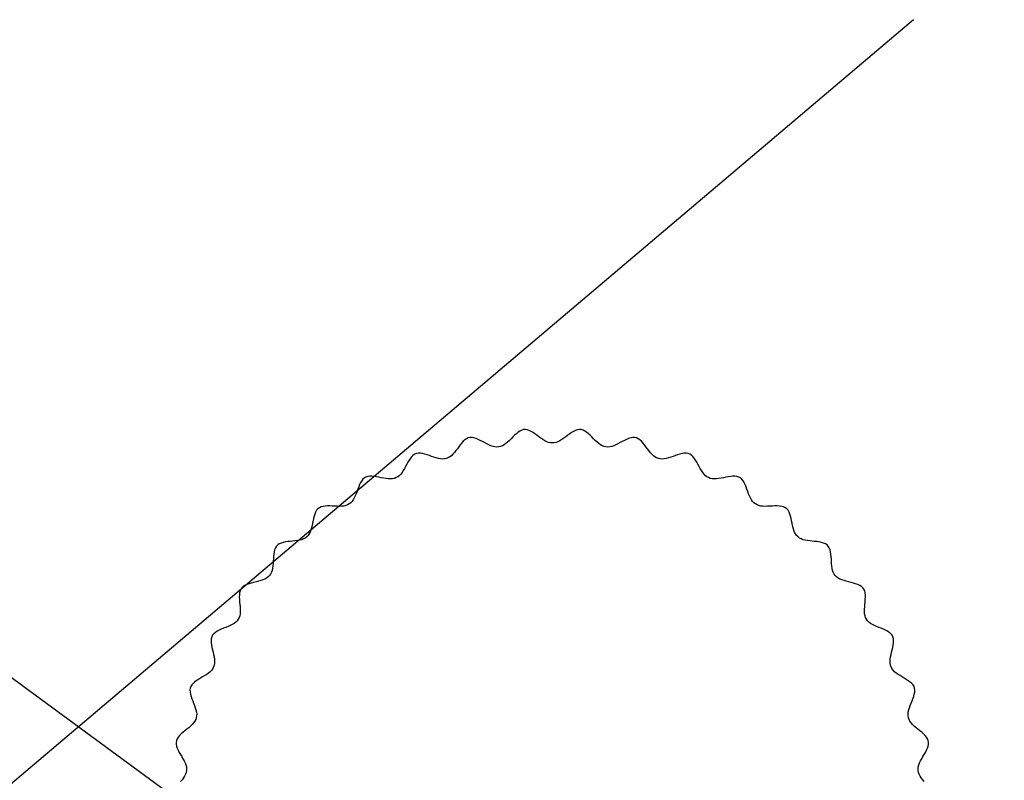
# Model space of a CAD drawing. Extents: x 64 to 1966, y -49 to 641.
# Tile 4 of 8: x 394 to 686, y 229 to 455. Entities that reach past the tile are written whole.
import ezdxf

# ---------------------------------------------------------------- set-up
doc = ezdxf.new("R2010")
doc.units = 0
doc.layers.get('0').update_dxf_attribs({"linetype": 'CONTINUOUS'})

msp = doc.modelspace()

# ---------------------------------------------------------------- linework, layer by layer
at = {"color": 7}
for p, q in [((659.108933, 454.745672), (64.04205, -49.417008)), ((176.429199, 417.777534), (686.046113, 43.583874)), ((542.446067, 332.743295), (541.91932, 332.39012)), ((542.979277, 333.010364), (542.446067, 332.743295)), ((543.520238, 333.172867), (542.979277, 333.010364)), ((544.070178, 333.213119), (543.520238, 333.172867)), ((544.629033, 333.131115), (544.070178, 333.213119)), ((545.195446, 332.944531), (544.629033, 333.131115)), ((545.768001, 332.671814), (545.195446, 332.944531)), ((558.945872, 332.944521), (558.373315, 332.671804)), ((559.512286, 333.131107), (558.945872, 332.944521)), ((560.071142, 333.213114), (559.512286, 333.131107)), ((560.621083, 333.172866), (560.071142, 333.213114)), ((561.162043, 333.010365), (560.621083, 333.172866)), ((561.695252, 332.743299), (561.162043, 333.010365)), ((562.221998, 332.390124), (561.695252, 332.743299)), ((526.151392, 330.141824), (525.681681, 329.715717)), ((526.640036, 330.483682), (526.151392, 330.141824)), ((527.15157, 330.723218), (526.640036, 330.483682)), ((527.689789, 330.843113), (527.15157, 330.723218)), ((528.254629, 330.843353), (527.689789, 330.843113)), ((528.842172, 330.741227), (528.254629, 330.843353)), ((529.448334, 330.554782), (528.842172, 330.741227)), ((530.069028, 330.30206), (529.448334, 330.554782)), ((530.70017, 330.001106), (530.069028, 330.30206)), ((531.337673, 329.669964), (530.70017, 330.001106)), ((539.337517, 329.978579), (538.822541, 329.496331)), ((539.851241, 330.485456), (539.337517, 329.978579)), ((540.364996, 330.998504), (539.851241, 330.485456)), ((540.88007, 331.499269), (540.364996, 330.998504)), ((541.397749, 331.969292), (540.88007, 331.499269)), ((541.91932, 332.39012), (541.397749, 331.969292)), ((546.345284, 332.331412), (545.768001, 332.671814)), ((546.92588, 331.94177), (546.345284, 332.331412)), ((547.508375, 331.521336), (546.92588, 331.94177)), ((548.091354, 331.088556), (547.508375, 331.521336)), ((548.673401, 330.661877), (548.091354, 331.088556)), ((549.253104, 330.259747), (548.673401, 330.661877)), ((549.829047, 329.90061), (549.253104, 330.259747)), ((550.399814, 329.602916), (549.829047, 329.90061)), ((554.312254, 329.900612), (553.741484, 329.602919)), ((554.888199, 330.259747), (554.312254, 329.900612)), ((555.467904, 330.661876), (554.888199, 330.259747)), ((556.049954, 331.088552), (555.467904, 330.661876)), ((556.632935, 331.52133), (556.049954, 331.088552)), ((557.215432, 331.941762), (556.632935, 331.52133)), ((557.796031, 332.331402), (557.215432, 331.941762)), ((558.373315, 332.671804), (557.796031, 332.331402)), ((562.743566, 331.969296), (562.221998, 332.390124)), ((563.261243, 331.499271), (562.743566, 331.969296)), ((563.776315, 330.998505), (563.261243, 331.499271)), ((564.290067, 330.485455), (563.776315, 330.998505)), ((564.803788, 329.978576), (564.290067, 330.485455)), ((565.318762, 329.496326), (564.803788, 329.978576)), ((573.441142, 330.001092), (572.803637, 329.669953)), ((574.072285, 330.302045), (573.441142, 330.001092)), ((574.692981, 330.554765), (574.072285, 330.302045)), ((575.299144, 330.741211), (574.692981, 330.554765)), ((575.886688, 330.843338), (575.299144, 330.741211)), ((576.45153, 330.843101), (575.886688, 330.843338)), ((576.98975, 330.72321), (576.45153, 330.843101)), ((577.501284, 330.483677), (576.98975, 330.72321)), ((577.989927, 330.141821), (577.501284, 330.483677)), ((578.459636, 329.715714), (577.989927, 330.141821)), ((523.478516, 326.953962), (523.039243, 326.401871)), ((523.912963, 327.530236), (523.478516, 326.953962)), ((524.346543, 328.11262), (523.912963, 327.530236)), ((524.783216, 328.683043), (524.346543, 328.11262)), ((525.226942, 329.223433), (524.783216, 328.683043)), ((525.681681, 329.715717), (525.226942, 329.223433)), ((531.977452, 329.326679), (531.337673, 329.669964)), ((532.615422, 328.989293), (531.977452, 329.326679)), ((533.247497, 328.675853), (532.615422, 328.989293)), ((533.869593, 328.404402), (533.247497, 328.675853)), ((534.477623, 328.192985), (533.869593, 328.404402)), ((535.067502, 328.059644), (534.477623, 328.192985)), ((535.635145, 328.022425), (535.067502, 328.059644)), ((536.180635, 328.096616), (535.635145, 328.022425)), ((536.724371, 328.182728), (536.180635, 328.096616)), ((537.257225, 328.381907), (536.724371, 328.182728)), ((537.783681, 328.679539), (537.257225, 328.381907)), ((538.305024, 329.057165), (537.783681, 328.679539)), ((538.822541, 329.496331), (538.305024, 329.057165)), ((550.963993, 329.385109), (550.399814, 329.602916)), ((551.520167, 329.265637), (550.963993, 329.385109)), ((552.070647, 329.259613), (551.520167, 329.265637)), ((552.621127, 329.265639), (552.070647, 329.259613)), ((553.177303, 329.385112), (552.621127, 329.265639)), ((553.741484, 329.602919), (553.177303, 329.385112)), ((565.836276, 329.057159), (565.318762, 329.496326)), ((566.357617, 328.679532), (565.836276, 329.057159)), ((566.88407, 328.381901), (566.357617, 328.679532)), ((567.416922, 328.182723), (566.88407, 328.381901)), ((567.960659, 328.096613), (567.416922, 328.182723)), ((568.506149, 328.022424), (567.960659, 328.096613)), ((569.073794, 328.059644), (568.506149, 328.022424)), ((569.663676, 328.192984), (569.073794, 328.059644)), ((570.271708, 328.404401), (569.663676, 328.192984)), ((570.893806, 328.67585), (570.271708, 328.404401)), ((571.525883, 328.989287), (570.893806, 328.67585)), ((572.163856, 329.32667), (571.525883, 328.989287)), ((572.803637, 329.669953), (572.163856, 329.32667)), ((578.914373, 329.22343), (578.459636, 329.715714)), ((579.358097, 328.683039), (578.914373, 329.22343)), ((579.794768, 328.112615), (579.358097, 328.683039)), ((580.228345, 327.530229), (579.794768, 328.112615)), ((580.662789, 326.953954), (580.228345, 327.530229)), ((581.102059, 326.401862), (580.662789, 326.953954)), ((509.628262, 324.152346), (509.267946, 323.553108)), ((510.006478, 324.705595), (509.628262, 324.152346)), ((510.409142, 325.195551), (510.006478, 324.705595)), ((510.842803, 325.604913), (510.409142, 325.195551)), ((511.314009, 325.916377), (510.842803, 325.604913)), ((511.829036, 326.11336), (511.314009, 325.916377)), ((512.387821, 326.195838), (511.829036, 326.11336)), ((512.983973, 326.180348), (512.387821, 326.195838)), ((513.610822, 326.084147), (512.983973, 326.180348)), ((514.261698, 325.924492), (513.610822, 326.084147)), ((514.929932, 325.71864), (514.261698, 325.924492)), ((515.608856, 325.483848), (514.929932, 325.71864)), ((516.291801, 325.237373), (515.608856, 325.483848)), ((516.972096, 324.996473), (516.291801, 325.237373)), ((517.643073, 324.778404), (516.972096, 324.996473)), ((518.298063, 324.600424), (517.643073, 324.778404)), ((518.930396, 324.479789), (518.298063, 324.600424)), ((519.533404, 324.433757), (518.930396, 324.479789)), ((520.100416, 324.479584), (519.533404, 324.433757)), ((520.629291, 324.632408), (520.100416, 324.479584)), ((521.154695, 324.796771), (520.629291, 324.632408)), ((521.65287, 325.071412), (521.154695, 324.796771)), ((522.130379, 325.442524), (521.65287, 325.071412)), ((522.591184, 325.892034), (522.130379, 325.442524)), ((523.039243, 326.401871), (522.591184, 325.892034)), ((581.550115, 325.892024), (581.102059, 326.401862)), ((582.010917, 325.442513), (581.550115, 325.892024)), ((582.488425, 325.071402), (582.010917, 325.442513)), ((582.986598, 324.796763), (582.488425, 325.071402)), ((583.512001, 324.632402), (582.986598, 324.796763)), ((584.040878, 324.479579), (583.512001, 324.632402)), ((584.607892, 324.433753), (584.040878, 324.479579)), ((585.210902, 324.479785), (584.607892, 324.433753)), ((585.843238, 324.600418), (585.210902, 324.479785)), ((586.498229, 324.778397), (585.843238, 324.600418)), ((587.169208, 324.996463), (586.498229, 324.778397)), ((587.849505, 325.23736), (587.169208, 324.996463)), ((588.53245, 325.483832), (587.849505, 325.23736)), ((589.211376, 325.718621), (588.53245, 325.483832)), ((589.879613, 325.924471), (589.211376, 325.718621)), ((590.53049, 326.084125), (589.879613, 325.924471)), ((591.15734, 326.180325), (590.53049, 326.084125)), ((591.753493, 326.195816), (591.15734, 326.180325)), ((592.312281, 326.113341), (591.753493, 326.195816)), ((592.827309, 325.916362), (592.312281, 326.113341)), ((593.298516, 325.604901), (592.827309, 325.916362)), ((593.732177, 325.195541), (593.298516, 325.604901)), ((594.134839, 324.705586), (593.732177, 325.195541)), ((594.513052, 324.152337), (594.134839, 324.705586)), ((594.873367, 323.553098), (594.513052, 324.152337)), ((508.228906, 321.652487), (507.874699, 321.042321)), ((508.574816, 322.285876), (508.228906, 321.652487)), ((508.91898, 322.925183), (508.574816, 322.285876)), ((509.267946, 323.553108), (508.91898, 322.925183)), ((595.222329, 322.925174), (594.873367, 323.553098)), ((595.56649, 322.285865), (595.222329, 322.925174)), ((595.912398, 321.652475), (595.56649, 322.285865)), ((596.266601, 321.042308), (595.912398, 321.652475)), ((495.924269, 318.47804), (495.554833, 318.009899)), ((496.345105, 318.854793), (495.924269, 318.47804)), ((496.825962, 319.124665), (496.345105, 318.854793)), ((497.366784, 319.287624), (496.825962, 319.124665)), ((497.958838, 319.3591), (497.366784, 319.287624)), ((498.593014, 319.355194), (497.958838, 319.3591)), ((499.260199, 319.292009), (498.593014, 319.355194)), ((499.951286, 319.185646), (499.260199, 319.292009)), ((500.657161, 319.052208), (499.951286, 319.185646)), ((501.368714, 318.907798), (500.657161, 319.052208)), ((502.076834, 318.768517), (501.368714, 318.907798)), ((502.772412, 318.650467), (502.076834, 318.768517)), ((503.446337, 318.56975), (502.772412, 318.650467)), ((504.089495, 318.542469), (503.446337, 318.56975)), ((504.69278, 318.584726), (504.089495, 318.542469)), ((505.247078, 318.712622), (504.69278, 318.584726)), ((505.748065, 318.940823), (505.247078, 318.712622)), ((506.243938, 319.179934), (505.748065, 318.940823)), ((506.696816, 319.524183), (506.243938, 319.179934)), ((507.115203, 319.960866), (506.696816, 319.524183)), ((507.505648, 320.47268), (507.115203, 319.960866)), ((507.874699, 321.042321), (507.505648, 320.47268)), ((596.635649, 320.472666), (596.266601, 321.042308)), ((597.026092, 319.960853), (596.635649, 320.472666)), ((597.444477, 319.52417), (597.026092, 319.960853)), ((597.897353, 319.179923), (597.444477, 319.52417)), ((598.393227, 318.940814), (597.897353, 319.179923)), ((598.894216, 318.712615), (598.393227, 318.940814)), ((599.448516, 318.584719), (598.894216, 318.712615)), ((600.051802, 318.542461), (599.448516, 318.584719)), ((600.694963, 318.569741), (600.051802, 318.542461)), ((601.368888, 318.650454), (600.694963, 318.569741)), ((602.064467, 318.768502), (601.368888, 318.650454)), ((602.772589, 318.90778), (602.064467, 318.768502)), ((603.484144, 319.052187), (602.772589, 318.90778)), ((604.19002, 319.185622), (603.484144, 319.052187)), ((604.881107, 319.291982), (604.19002, 319.185622)), ((605.548294, 319.355166), (604.881107, 319.291982)), ((606.182471, 319.359071), (605.548294, 319.355166)), ((606.774527, 319.287597), (606.182471, 319.359071)), ((607.315351, 319.12464), (606.774527, 319.287597)), ((607.79621, 318.854772), (607.315351, 319.12464)), ((608.217047, 318.478022), (607.79621, 318.854772)), ((608.586483, 318.009883), (608.217047, 318.478022)), ((494.41112, 315.546757), (494.163708, 314.864151)), ((494.664941, 316.2188), (494.41112, 315.546757)), ((494.934167, 316.864114), (494.664941, 316.2188)), ((495.227799, 317.466536), (494.934167, 316.864114)), ((495.554833, 318.009899), (495.227799, 317.466536)), ((608.913516, 317.46652), (608.586483, 318.009883)), ((609.207146, 316.864099), (608.913516, 317.46652)), ((609.47637, 316.218785), (609.207146, 316.864099)), ((609.730187, 315.546741), (609.47637, 316.218785)), ((609.977597, 314.864135), (609.730187, 315.546741)), ((493.058173, 312.351397), (492.707826, 311.85845)), ((493.369936, 312.914605), (493.058173, 312.351397)), ((493.652114, 313.53191), (493.369936, 312.914605)), ((493.913705, 314.187147), (493.652114, 313.53191)), ((494.163708, 314.864151), (493.913705, 314.187147)), ((610.227596, 314.187131), (609.977597, 314.864135)), ((610.489184, 313.531893), (610.227596, 314.187131)), ((610.771358, 312.914588), (610.489184, 313.531893)), ((611.083119, 312.35138), (610.771358, 312.914588)), ((611.433464, 311.858435), (611.083119, 312.35138)), ((482.563894, 309.688972), (482.202398, 309.25496)), ((483.000332, 310.025981), (482.563894, 309.688972)), ((483.511664, 310.265948), (483.000332, 310.025981)), ((484.087002, 310.422866), (483.511664, 310.265948)), ((484.714988, 310.511338), (484.087002, 310.422866)), ((485.384264, 310.545969), (484.714988, 310.511338)), ((486.083472, 310.541363), (485.384264, 310.545969)), ((486.801254, 310.512124), (486.083472, 310.541363)), ((487.52625, 310.472855), (486.801254, 310.512124)), ((488.247104, 310.438161), (487.52625, 310.472855)), ((488.952457, 310.422647), (488.247104, 310.438161)), ((489.630953, 310.440914), (488.952457, 310.422647)), ((490.27123, 310.507568), (489.630953, 310.440914)), ((490.861932, 310.637213), (490.27123, 310.507568)), ((491.391701, 310.844453), (490.861932, 310.637213)), ((491.854123, 311.143166), (491.391701, 310.844453)), ((492.309898, 311.451929), (491.854123, 311.143166)), ((492.707826, 311.85845), (492.309898, 311.451929)), ((611.831392, 311.451916), (611.433464, 311.858435)), ((612.287167, 311.143155), (611.831392, 311.451916)), ((612.749591, 310.844444), (612.287167, 311.143155)), ((613.279362, 310.637204), (612.749591, 310.844444)), ((613.870066, 310.507557), (613.279362, 310.637204)), ((614.510345, 310.440901), (613.870066, 310.507557)), ((615.188841, 310.42263), (614.510345, 310.440901)), ((615.894195, 310.438142), (615.188841, 310.42263)), ((616.61505, 310.472833), (615.894195, 310.438142)), ((617.340048, 310.512098), (616.61505, 310.472833)), ((618.05783, 310.541335), (617.340048, 310.512098)), ((618.757038, 310.545938), (618.05783, 310.541335)), ((619.426315, 310.511306), (618.757038, 310.545938)), ((620.054302, 310.422833), (619.426315, 310.511306)), ((620.629642, 310.265916), (620.054302, 310.422833)), ((621.140977, 310.025951), (620.629642, 310.265916)), ((621.577418, 309.688945), (621.140977, 310.025951)), ((621.938915, 309.254935), (621.577418, 309.688945)), ((481.285438, 306.836435), (481.132172, 306.134598)), ((481.457837, 307.514072), (481.285438, 306.836435)), ((481.660626, 308.152827), (481.457837, 307.514072)), ((481.905061, 308.738017), (481.660626, 308.152827)), ((482.202398, 309.25496), (481.905061, 308.738017)), ((622.236252, 308.737995), (621.938915, 309.254935)), ((622.480686, 308.152806), (622.236252, 308.737995)), ((622.683473, 307.514052), (622.480686, 308.152806)), ((622.855871, 306.836415), (622.683473, 307.514052)), ((623.009132, 306.134578), (622.855871, 306.836415)), ((480.674619, 304.030711), (480.485329, 303.378899)), ((480.838019, 304.717053), (480.674619, 304.030711)), ((480.986785, 305.423243), (480.838019, 304.717053)), ((481.132172, 306.134598), (480.986785, 305.423243)), ((623.154517, 305.423222), (623.009132, 306.134578)), ((623.303279, 304.717033), (623.154517, 305.423222)), ((623.466676, 304.030691), (623.303279, 304.717033)), ((623.655964, 303.378878), (623.466676, 304.030691)), ((478.335642, 300.760608), (477.770111, 300.546338)), ((478.829591, 301.042775), (478.335642, 300.760608)), ((479.243593, 301.405633), (478.829591, 301.042775)), ((479.649554, 301.777467), (479.243593, 301.405633)), ((479.984052, 302.237594), (479.649554, 301.777467)), ((480.258892, 302.776298), (479.984052, 302.237594)), ((480.485329, 303.378899), (480.258892, 302.776298)), ((623.882399, 302.77628), (623.655964, 303.378878)), ((624.157236, 302.237576), (623.882399, 302.77628)), ((624.491734, 301.777451), (624.157236, 302.237576)), ((624.897695, 301.405619), (624.491734, 301.777451)), ((625.311699, 301.042762), (624.897695, 301.405619)), ((625.805651, 300.760595), (625.311699, 301.042762)), ((626.371183, 300.546323), (625.805651, 300.760595)), ((469.969648, 298.132246), (469.750747, 297.57752)), ((470.264098, 298.614267), (469.969648, 298.132246)), ((470.646817, 299.011232), (470.264098, 298.614267)), ((471.117761, 299.323091), (470.646817, 299.011232)), ((471.66412, 299.562107), (471.117761, 299.323091)), ((472.272532, 299.741072), (471.66412, 299.562107)), ((472.929633, 299.872781), (472.272532, 299.741072)), ((473.62206, 299.970029), (472.929633, 299.872781)), ((474.33645, 300.045611), (473.62206, 299.970029)), ((475.059438, 300.112322), (474.33645, 300.045611)), ((475.777662, 300.182955), (475.059438, 300.112322)), ((476.477758, 300.270305), (475.777662, 300.182955)), ((477.146362, 300.387168), (476.477758, 300.270305)), ((477.770111, 300.546338), (477.146362, 300.387168)), ((626.994933, 300.387152), (626.371183, 300.546323)), ((627.663538, 300.270286), (626.994933, 300.387152)), ((628.363634, 300.182932), (627.663538, 300.270286)), ((629.081858, 300.112296), (628.363634, 300.182932)), ((629.804847, 300.045582), (629.081858, 300.112296)), ((630.519237, 299.969997), (629.804847, 300.045582)), ((631.211665, 299.872746), (630.519237, 299.969997)), ((631.868767, 299.741035), (631.211665, 299.872746)), ((632.47718, 299.562069), (631.868767, 299.741035)), ((633.023542, 299.323055), (632.47718, 299.562069)), ((633.494488, 299.011196), (633.023542, 299.323055)), ((633.877209, 298.614235), (633.494488, 299.011196)), ((634.171661, 298.132216), (633.877209, 298.614235)), ((634.390563, 297.577492), (634.171661, 298.132216)), ((469.365155, 294.88931), (469.324892, 294.164368)), ((469.414599, 295.605984), (469.365155, 294.88931)), ((469.486496, 296.301502), (469.414599, 295.605984)), ((469.594121, 296.962976), (469.486496, 296.301502)), ((469.750747, 297.57752), (469.594121, 296.962976)), ((634.547188, 296.962949), (634.390563, 297.577492)), ((634.654811, 296.301476), (634.547188, 296.962949)), ((634.726705, 295.605959), (634.654811, 296.301476)), ((634.776146, 294.889286), (634.726705, 295.605959)), ((634.816407, 294.164343), (634.776146, 294.889286)), ((469.126438, 292.068797), (468.990153, 291.439649)), ((469.218806, 292.741223), (469.126438, 292.068797)), ((469.280533, 293.444043), (469.218806, 292.741223)), ((469.324892, 294.164368), (469.280533, 293.444043)), ((634.860762, 293.444019), (634.816407, 294.164343)), ((634.922485, 292.7412), (634.860762, 293.444019)), ((635.014852, 292.068774), (634.922485, 292.7412)), ((635.151134, 291.439628), (635.014852, 292.068774)), ((467.380886, 289.165411), (466.852579, 288.871082)), ((467.828487, 289.51649), (467.380886, 289.165411)), ((468.185244, 289.935761), (467.828487, 289.51649)), ((468.532739, 290.362741), (468.185244, 289.935761)), ((468.796678, 290.866668), (468.532739, 290.362741)), ((468.990153, 291.439649), (468.796678, 290.866668)), ((635.344607, 290.866648), (635.151134, 291.439628)), ((635.608546, 290.362724), (635.344607, 290.866648)), ((635.956042, 289.935746), (635.608546, 290.362724)), ((636.312801, 289.516475), (635.956042, 289.935746)), ((636.760405, 289.165396), (636.312801, 289.516475)), ((637.288712, 288.871065), (636.760405, 289.165396)), ((460.028708, 286.315175), (459.707866, 285.866717)), ((460.449226, 286.692281), (460.028708, 286.315175)), ((460.954962, 287.008301), (460.449226, 286.692281)), ((461.530833, 287.273944), (460.954962, 287.008301)), ((462.161755, 287.499924), (461.530833, 287.273944)), ((462.832644, 287.696954), (462.161755, 287.499924)), ((463.528415, 287.875747), (462.832644, 287.696954)), ((464.233986, 288.047015), (463.528415, 287.875747)), ((464.934272, 288.221469), (464.233986, 288.047015)), ((465.614189, 288.409823), (464.934272, 288.221469)), ((466.258652, 288.62279), (465.614189, 288.409823)), ((466.852579, 288.871082), (466.258652, 288.62279)), ((637.88264, 288.622771), (637.288712, 288.871065)), ((638.527104, 288.409801), (637.88264, 288.622771)), ((639.207021, 288.221443), (638.527104, 288.409801)), ((639.907307, 288.046985), (639.207021, 288.221443)), ((640.612877, 287.875715), (639.907307, 288.046985)), ((641.308649, 287.696919), (640.612877, 287.875715)), ((641.979538, 287.499887), (641.308649, 287.696919)), ((642.61046, 287.273904), (641.979538, 287.499887)), ((643.186332, 287.008259), (642.61046, 287.273904)), ((643.69207, 286.692241), (643.186332, 287.008259)), ((644.11259, 286.315136), (643.69207, 286.692241)), ((644.433436, 285.86668), (644.11259, 286.315136)), ((459.285459, 284.135474), (459.275293, 283.465378)), ((459.275293, 283.465378), (459.30543, 282.766804)), ((459.350938, 284.766273), (459.285459, 284.135474)), ((459.486737, 285.34696), (459.350938, 284.766273)), ((459.707866, 285.866717), (459.486737, 285.34696)), ((644.654567, 285.346925), (644.433436, 285.86668)), ((644.790368, 284.76624), (644.654567, 285.346925)), ((644.855845, 284.135442), (644.790368, 284.76624)), ((644.835871, 282.766775), (644.86601, 283.465348)), ((644.86601, 283.465348), (644.855845, 284.135442)), ((459.30543, 282.766804), (459.360862, 282.050568)), ((459.360862, 282.050568), (459.426579, 281.327489)), ((459.426579, 281.327489), (459.487573, 280.608381)), ((459.487573, 280.608381), (459.528836, 279.904064)), ((644.612452, 279.904038), (644.653717, 280.608355)), ((644.653717, 280.608355), (644.714716, 281.327461)), ((644.714716, 281.327461), (644.780436, 282.05054)), ((644.780436, 282.05054), (644.835871, 282.766775)), ((459.196391, 277.451036), (458.914767, 276.978011)), ((459.384144, 277.988023), (459.196391, 277.451036)), ((459.49213, 278.583068), (459.384144, 277.988023)), ((459.535358, 279.225354), (459.49213, 278.583068)), ((459.528836, 279.904064), (459.535358, 279.225354)), ((644.605928, 279.225329), (644.612452, 279.904038)), ((644.649153, 278.583044), (644.605928, 279.225329)), ((644.757139, 277.988002), (644.649153, 278.583044)), ((644.944892, 277.451017), (644.757139, 277.988002)), ((645.226517, 276.977993), (644.944892, 277.451017)), ((455.28062, 274.534084), (454.607505, 274.26191)), ((455.948042, 274.808642), (455.28062, 274.534084)), ((456.593288, 275.093986), (455.948042, 274.808642)), ((457.199876, 275.398518), (456.593288, 275.093986)), ((457.751323, 275.73064), (457.199876, 275.398518)), ((458.231144, 276.098755), (457.751323, 275.73064)), ((458.622858, 276.511264), (458.231144, 276.098755)), ((458.914767, 276.978011), (458.622858, 276.511264)), ((645.518428, 276.511247), (645.226517, 276.977993)), ((645.910144, 276.098737), (645.518428, 276.511247)), ((646.389967, 275.73062), (645.910144, 276.098737)), ((646.941413, 275.398496), (646.389967, 275.73062)), ((647.548, 275.09396), (646.941413, 275.398496)), ((648.193246, 274.808614), (647.548, 275.09396)), ((648.860668, 274.534052), (648.193246, 274.808614)), ((649.533783, 274.261875), (648.860668, 274.534052)), ((451.120187, 271.718013), (450.977092, 271.171598)), ((451.372314, 272.208407), (451.120187, 271.718013)), ((451.733443, 272.642723), (451.372314, 272.208407)), ((452.187777, 273.029009), (451.733443, 272.642723)), ((452.718833, 273.375669), (452.187777, 273.029009)), ((453.310129, 273.691105), (452.718833, 273.375669)), ((453.94518, 273.983717), (453.310129, 273.691105)), ((454.607505, 274.26191), (453.94518, 273.983717)), ((650.196107, 273.98368), (649.533783, 274.261875)), ((650.831158, 273.691064), (650.196107, 273.98368)), ((651.422454, 273.375627), (650.831158, 273.691064)), ((651.953511, 273.028966), (651.422454, 273.375627)), ((652.407847, 272.642679), (651.953511, 273.028966)), ((652.768979, 272.208364), (652.407847, 272.642679)), ((653.021109, 271.717972), (652.768979, 272.208364)), ((653.164207, 271.171559), (653.021109, 271.717972)), ((450.977092, 271.171598), (450.927288, 270.577327)), ((450.927288, 270.577327), (450.954352, 269.943716)), ((450.954352, 269.943716), (451.041861, 269.279281)), ((451.041861, 269.279281), (451.17339, 268.59254)), ((451.17339, 268.59254), (451.332516, 267.892007)), ((652.808777, 267.891976), (652.967906, 268.592506)), ((652.967906, 268.592506), (653.099438, 269.279246)), ((653.099438, 269.279246), (653.186947, 269.94368)), ((653.214012, 270.577289), (653.164207, 271.171559)), ((653.186947, 269.94368), (653.214012, 270.577289)), ((451.332516, 267.892007), (451.502815, 267.186202)), ((451.502815, 267.186202), (451.667862, 266.483639)), ((451.667862, 266.483639), (451.811234, 265.792835)), ((451.811234, 265.792835), (451.916507, 265.122307)), ((652.224775, 265.122281), (652.330051, 265.792808)), ((652.330051, 265.792808), (652.473425, 266.483609)), ((652.473425, 266.483609), (652.638476, 267.186171)), ((652.638476, 267.186171), (652.808777, 267.891976)), ((451.629746, 262.808555), (451.408907, 262.304279)), ((451.839495, 263.317544), (451.629746, 262.808555)), ((451.947062, 263.876144), (451.839495, 263.317544)), ((451.916507, 265.122307), (451.967258, 264.480572)), ((451.967258, 264.480572), (451.947062, 263.876144)), ((652.174022, 264.480547), (652.224775, 265.122281)), ((652.194218, 263.876123), (652.174022, 264.480547)), ((652.301785, 263.317523), (652.194218, 263.876123)), ((652.511536, 262.808536), (652.301785, 263.317523)), ((652.732377, 262.304261), (652.511536, 262.808536)), ((448.390165, 259.861535), (447.763852, 259.494255)), ((449.010499, 260.230345), (448.390165, 259.861535)), ((449.607323, 260.606597), (449.010499, 260.230345)), ((450.163106, 260.996204), (449.607323, 260.606597)), ((450.660318, 261.405077), (450.163106, 260.996204)), ((451.081429, 261.839132), (450.660318, 261.405077)), ((451.408907, 262.304279), (451.081429, 261.839132)), ((653.059857, 261.839112), (652.732377, 262.304261)), ((653.480968, 261.405056), (653.059857, 261.839112)), ((653.97818, 260.996179), (653.480968, 261.405056)), ((654.533963, 260.60657), (653.97818, 260.996179)), ((655.130786, 260.230315), (654.533963, 260.60657)), ((655.751119, 259.861502), (655.130786, 260.230315)), ((656.37743, 259.494219), (655.751119, 259.861502)), ((444.862129, 256.991588), (444.684091, 256.46971)), ((445.156174, 257.473856), (444.862129, 256.991588)), ((445.549422, 257.922179), (445.156174, 257.473856)), ((446.024344, 258.342467), (445.549422, 257.922179)), ((446.563411, 258.740633), (446.024344, 258.342467)), ((447.14909, 259.122593), (446.563411, 258.740633)), ((447.763852, 259.494255), (447.14909, 259.122593)), ((656.992191, 259.122553), (656.37743, 259.494219)), ((657.57787, 258.740592), (656.992191, 259.122553)), ((658.116936, 258.342422), (657.57787, 258.740592)), ((658.59186, 257.922134), (658.116936, 258.342422)), ((658.98511, 257.473811), (658.59186, 257.922134)), ((659.279157, 256.991543), (658.98511, 257.473811)), ((659.457199, 256.469666), (659.279157, 256.991543)), ((444.684091, 256.46971), (444.622079, 255.908283)), ((444.622079, 255.908283), (444.659333, 255.313094)), ((444.659333, 255.313094), (444.778364, 254.690175)), ((444.778364, 254.690175), (444.961682, 254.045562)), ((444.961682, 254.045562), (445.1918, 253.38529)), ((658.949491, 253.385254), (659.179611, 254.045525)), ((659.179611, 254.045525), (659.36293, 254.690136)), ((659.36293, 254.690136), (659.481962, 255.313053)), ((659.519214, 255.908241), (659.457199, 256.469666)), ((659.481962, 255.313053), (659.519214, 255.908241)), ((445.1918, 253.38529), (445.451228, 252.715392)), ((445.451228, 252.715392), (445.722479, 252.041904)), ((445.722479, 252.041904), (445.988061, 251.370859)), ((445.988061, 251.370859), (446.230487, 250.708292)), ((657.910793, 250.708263), (658.153223, 251.370828)), ((658.153223, 251.370828), (658.418807, 252.041871)), ((658.418807, 252.041871), (658.690061, 252.715358)), ((658.690061, 252.715358), (658.949491, 253.385254)), ((446.230487, 250.708292), (446.432268, 250.060238)), ((446.432268, 250.060238), (446.575916, 249.43273)), ((446.618852, 248.263493), (446.485448, 247.729389)), ((446.575916, 249.43273), (446.64394, 248.831804)), ((446.64394, 248.831804), (446.618852, 248.263493)), ((657.497336, 248.831781), (657.565361, 249.432705)), ((657.522424, 248.263473), (657.497336, 248.831781)), ((657.655831, 247.72937), (657.522424, 248.263473)), ((657.565361, 249.432705), (657.70901, 250.060211)), ((657.70901, 250.060211), (657.910793, 250.708263)), ((444.805184, 245.256429), (444.269503, 244.797289)), ((445.298317, 245.722807), (444.805184, 245.256429)), ((445.730699, 246.199718), (445.298317, 245.722807)), ((446.084122, 246.690461), (445.730699, 246.199718)), ((446.340385, 247.198333), (446.084122, 246.690461)), ((446.485448, 247.729389), (446.340385, 247.198333)), ((657.800896, 247.198313), (657.655831, 247.72937)), ((658.05716, 246.69044), (657.800896, 247.198313)), ((658.410584, 246.199695), (658.05716, 246.69044)), ((658.842965, 245.722781), (658.410584, 246.199695)), ((659.336098, 245.256401), (658.842965, 245.722781)), ((659.871777, 244.797257), (659.336098, 245.256401)), ((441.590049, 242.494742), (441.181382, 242.009783)), ((442.065397, 242.967154), (441.590049, 242.494742)), ((442.589221, 243.430318), (442.065397, 242.967154)), ((443.143316, 243.887531), (442.589221, 243.430318)), ((443.709478, 244.342088), (443.143316, 243.887531)), ((444.269503, 244.797289), (443.709478, 244.342088)), ((660.4318, 244.342054), (659.871777, 244.797257)), ((660.99796, 243.887493), (660.4318, 244.342054)), ((661.552054, 243.430278), (660.99796, 243.887493)), ((662.075878, 242.967112), (661.552054, 243.430278)), ((662.551225, 242.494697), (662.075878, 242.967112)), ((662.959894, 242.009737), (662.551225, 242.494697)), ((440.636909, 240.989039), (440.536754, 240.4468)), ((440.536754, 240.4468), (440.557147, 239.882327)), ((440.557147, 239.882327), (440.680663, 239.298904)), ((440.8576, 241.508981), (440.636909, 240.989039)), ((441.181382, 242.009783), (440.8576, 241.508981)), ((663.283677, 241.508935), (662.959894, 242.009737)), ((663.504371, 240.988993), (663.283677, 241.508935)), ((663.460624, 239.298861), (663.58414, 239.882282)), ((663.60453, 240.446754), (663.504371, 240.988993)), ((663.58414, 239.882282), (663.60453, 240.446754)), ((440.680663, 239.298904), (440.889123, 238.699955)), ((440.889123, 238.699955), (441.164344, 238.088903)), ((441.164344, 238.088903), (441.488146, 237.469172)), ((441.488146, 237.469172), (441.842348, 236.844187)), ((441.842348, 236.844187), (442.208768, 236.21737)), ((661.932512, 236.217335), (662.298935, 236.84415)), ((662.298935, 236.84415), (662.653138, 237.469134)), ((662.653138, 237.469134), (662.976943, 238.088863)), ((662.976943, 238.088863), (663.252165, 238.699913)), ((663.252165, 238.699913), (663.460624, 239.298861)), ((442.208768, 236.21737), (442.569226, 235.592145)), ((442.569226, 235.592145), (442.905538, 234.971936)), ((442.905538, 234.971936), (443.199527, 234.360167)), ((443.199527, 234.360167), (443.433009, 233.760262)), ((443.433009, 233.760262), (443.587805, 233.175644)), ((660.553469, 233.175621), (660.708263, 233.760237)), ((660.708263, 233.760237), (660.941747, 234.36014)), ((660.941747, 234.36014), (661.235738, 234.971906)), ((661.235738, 234.971906), (661.572053, 235.592113)), ((661.572053, 235.592113), (661.932512, 236.217335)), ((443.345735, 230.975612), (443.06753, 230.438639)), ((443.52532, 231.515383), (443.345735, 230.975612)), ((443.591514, 232.0619), (443.52532, 231.515383)), ((443.587805, 233.175644), (443.645731, 232.609737)), ((443.645731, 232.609737), (443.591514, 232.0619)), ((660.495543, 232.609716), (660.553469, 233.175621)), ((660.549761, 232.061881), (660.495543, 232.609716)), ((660.615959, 231.515362), (660.549761, 232.061881)), ((660.795544, 230.975589), (660.615959, 231.515362)), ((661.073749, 230.438615), (660.795544, 230.975589)), ((442.289222, 229.370646), (441.826101, 228.838403)), ((442.709195, 229.903855), (442.289222, 229.370646)), ((443.06753, 230.438639), (442.709195, 229.903855)), ((661.432083, 229.903828), (661.073749, 230.438615)), ((661.852055, 229.370617), (661.432083, 229.903828)), ((662.315174, 228.83837), (661.852055, 229.370617))]:
    msp.add_line(p, q, dxfattribs=at)

doc.saveas('drawing.dxf')
